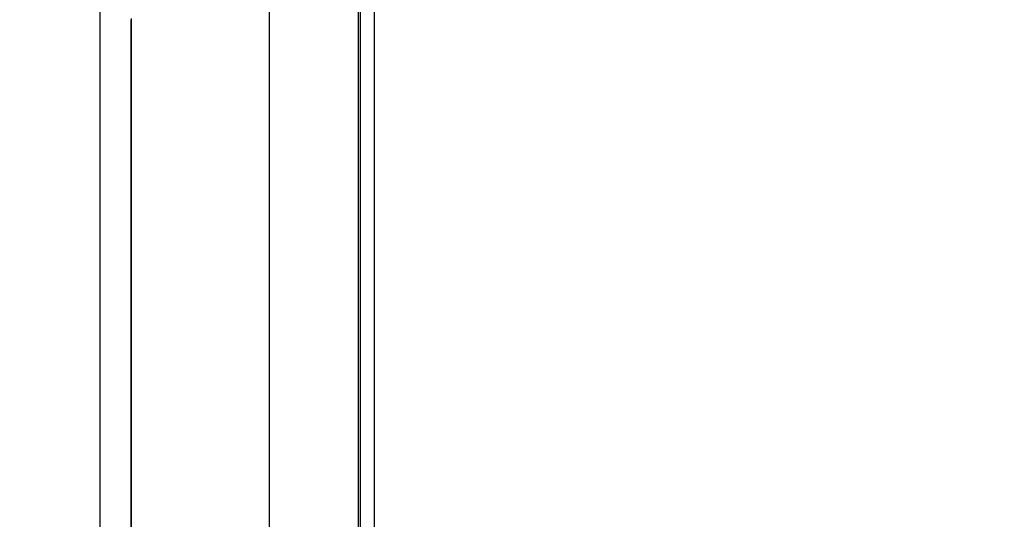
# Model space of a CAD drawing. Header units: millimetres. Extents: x -8 to 420, y 0 to 297.
# Tile 66 of 77: x 271.99 to 280.49, y 208.27 to 212.59. Entities that reach past the tile are written whole.
import ezdxf

# ---------------------------------------------------------------- set-up
doc = ezdxf.new("R2010")
doc.units = ezdxf.units.MM
doc.layers.add('10', color=7, linetype='Continuous')
doc.layers.add('SLD-0', color=7, linetype='Continuous')
doc.styles.add('SLDTEXTSTYLE2', font='TXT', dxfattribs={"width": 0.7})
doc.dimstyles.new('SLDDIMSTYLE1', dxfattribs={"dimtxt": 2.645833, "dimasz": 2.5, "dimexe": 0, "dimexo": 0.0625, "dimgap": 0.661458, "dimtad": 2, "dimlfac": 2, "dimrnd": 1e-09, "dimzin": 4, "dimdsep": 46, "dimtxsty": 'SLDTEXTSTYLE2', "dimblk1": 'NONE', "dimblk2": 'NONE', "dimsah": 1, "dimcen": 0.09, "dimadec": 0, "dimazin": 1, "dimtfac": 1, "dimtofl": 0, "dimtmove": 0, "dimatfit": 3, "dimldrblk": 'NONE', "dimfxl": 1, "dimfrac": 2, "dimtolj": 1, "dimtzin": 12, "dimarcsym": 0})

# ---------------------------------------------------------------- blocks, each defined once
blk = doc.blocks.new('_D_1')
at = {"layer": '10'}
for p, q in [((284.9277, 222.2402), (256.0746, 222.2402)), ((258.0746, 222.2402), (258.0746, 137.5902)), ((284.9277, 137.5902), (256.0746, 137.5902))]:
    blk.add_line(p, q, dxfattribs=at)
for points in [[(258.0746, 222.2402), (257.7746, 219.7402), (258.3746, 219.7402)], [(258.0746, 137.5902), (258.3746, 140.0902), (257.7746, 140.0902)]]:
    blk.add_solid(points, dxfattribs=at)
at = {"layer": '10', "insert": (254.664, 177.3234), "char_height": 2.64583, "attachment_point": 1, "rotation": 90, "style": 'SLDTEXTSTYLE2'}
blk.add_mtext('169.30', dxfattribs=at)
blk = doc.blocks.new('_NONE')
blk = doc.blocks.new('_D_2')
at = {"layer": '10'}
for p, q in [((280.49, 224.4152), (245.4829, 224.4152)), ((247.4829, 135.4652), (247.4829, 224.4152)), ((280.49, 135.4652), (245.4829, 135.4652))]:
    blk.add_line(p, q, dxfattribs=at)
for points in [[(247.4829, 224.4152), (247.1829, 221.9152), (247.7829, 221.9152)], [(247.4829, 135.4652), (247.7829, 137.9652), (247.1829, 137.9652)]]:
    blk.add_solid(points, dxfattribs=at)
at = {"layer": '10', "insert": (244.0722, 177.3234), "char_height": 2.64583, "attachment_point": 1, "rotation": 90, "style": 'SLDTEXTSTYLE2'}
blk.add_mtext('177.90', dxfattribs=at)

msp = doc.modelspace()

# ---------------------------------------------------------------- linework, layer by layer
at = {"layer": 'SLD-0', "color": 179, "linetype": 'Continuous', "lineweight": 25}
for p, q in [((272.6777, 215.9365), (272.6777, 201.4249)), ((274.1417, 213.817), (274.1417, 188.3145)), ((274.9083, 213.767), (274.9083, 206.5851)), ((274.9277, 213.767), (274.9277, 206.6046)), ((275.0485, 213.7757), (275.0485, 206.6819)), ((272.9497, 146.9092), (272.9497, 212.5865)), ((272.9514, 146.9174), (272.9514, 212.5954))]:
    msp.add_line(p, q, dxfattribs=at)
at = {"layer": 'SLD-0', "color": 8, "linetype": 'Continuous', "lineweight": 25}
msp.add_line((272.9514, 212.5865), (272.9497, 212.5865), dxfattribs=at)

# ---------------------------------------------------------------- dimensions: what is measured, and where the dimension line sits
at = {"layer": '10'}
for base, p1, p2, picture, middle in [((247.4829, 135.4652), (280.49, 224.4152), (280.49, 135.4652), '_D_2', (247.4829, 181.0276)), ((258.0746, 222.2402), (284.9277, 137.5902), (284.9277, 222.2402), '_D_1', (258.0746, 181.0276))]:
    dim = msp.add_linear_dim(base=base, p1=p1, p2=p2, angle=90, dimstyle='SLDDIMSTYLE1', dxfattribs=at)
    dim.commit()
    dim.dimension.update_dxf_attribs({"geometry": picture, "text_midpoint": middle, "dimtype": 160})

doc.saveas('drawing.dxf')
